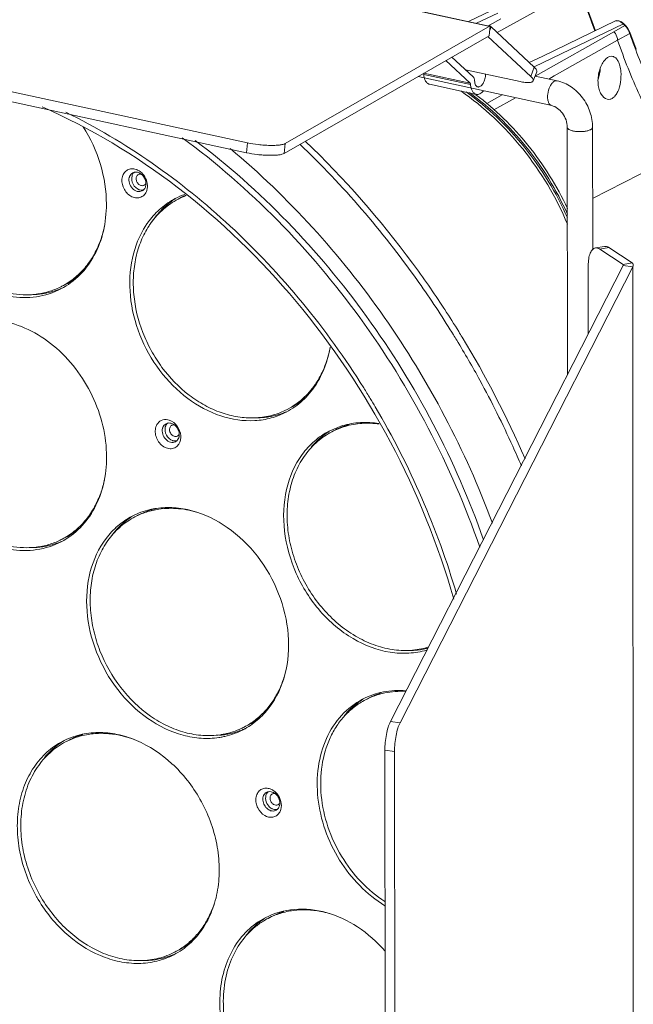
# Model space of a CAD drawing. Header units: millimetres. Extents: x 29170 to 33192, y 579 to 3108.
# Tile 46 of 256: x 30505 to 30626, y 870 to 1065. Entities that reach past the tile are written whole.
import ezdxf

# ---------------------------------------------------------------- set-up
doc = ezdxf.new("R2010")
doc.units = ezdxf.units.MM
doc.layers.add('细实线', color=7, linetype='Continuous', lineweight=13)

msp = doc.modelspace()

# ---------------------------------------------------------------- linework, layer by layer
at = {"layer": '细实线'}
for p, q in [((30348.712, 1117.394), (30597.224, 1063.456)), ((30348.949, 1117.396), (30597.346, 1063.482)), ((30241.733, 1107.251), (30549.596, 1040.431)), ((30241.546, 1105.297), (30549.409, 1038.478)), ((30615.055, 1071.162), (30598.947, 1062.177)), ((30618.33, 1062.569), (30616.785, 1066.837)), ((30599.036, 1066.05), (30594.854, 1064.023)), ((30599.626, 1064.879), (30597.434, 1063.655)), ((30557.048, 1040.289), (30597.511, 1063.518)), ((30597.37, 1063.619), (30597.189, 1063.518)), ((30597.224, 1063.456), (30597.511, 1063.518)), ((30597.511, 1063.518), (30597.323, 1061.565)), ((30597.434, 1063.655), (30597.37, 1063.619)), ((30597.734, 1063.309), (30597.41, 1062.471)), ((30597.734, 1063.309), (30606.258, 1055.352)), ((30623.839, 1063.893), (30606.22, 1055.431)), ((30621.962, 1062.355), (30624.15, 1063.587)), ((30623.462, 1064.309), (30622.967, 1064.532)), ((30623.953, 1063.913), (30623.462, 1064.309)), ((30623.888, 1063.846), (30623.839, 1063.893)), ((30623.943, 1063.791), (30623.888, 1063.846)), ((30624.15, 1063.587), (30623.943, 1063.791)), ((30623.953, 1063.913), (30624.161, 1063.708)), ((30624.161, 1063.708), (30624.216, 1063.653)), ((30624.216, 1063.653), (30624.264, 1063.606)), ((30624.684, 1063.115), (30624.264, 1063.606)), ((30625.012, 1062.571), (30624.684, 1063.115)), ((30556.861, 1038.336), (30597.323, 1061.565)), ((30597.105, 1061.439), (30605.561, 1053.546)), ((30607.02, 1053.938), (30621.962, 1062.355)), ((30622.708, 1060.679), (30625.092, 1062.019)), ((30625.14, 1062.266), (30625.012, 1062.571)), ((30626.367, 1058.908), (30625.139, 1062.268)), ((30625.14, 1062.266), (30625.139, 1062.268)), ((30610.21, 1053.653), (30622.708, 1060.679)), ((30594.169, 1053.469), (30590, 1057.36)), ((30588.778, 1056.659), (30593.564, 1052.19)), ((30605.561, 1053.546), (30606.258, 1055.352)), ((30606.22, 1055.431), (30606.189, 1055.416)), ((30583.304, 1053.516), (30609.7, 1047.787)), ((30584.423, 1053.953), (30593.658, 1051.949)), ((30584.443, 1054.17), (30593.564, 1052.19)), ((30603.445, 1052.512), (30592.694, 1054.846)), ((30606.027, 1052.656), (30606.724, 1054.462)), ((30606.399, 1053.62), (30610.761, 1052.673)), ((30606.44, 1053.611), (30607.02, 1053.938)), ((30609.107, 1053.033), (30610.21, 1053.653)), ((30585.561, 1052.003), (30594.796, 1049.999)), ((30610.761, 1052.673), (30610.229, 1052.585)), ((30594.818, 1049.952), (30594.697, 1049.894)), ((30596.345, 1050.686), (30596.103, 1050.57)), ((30596.869, 1048.218), (30599.886, 1049.918)), ((30598.293, 1046.951), (30602.542, 1049.341)), ((30612.771, 1043.485), (30612.802, 994.651)), ((30617.771, 1043.488), (30617.786, 1019.391)), ((30549.409, 1038.478), (30549.596, 1040.431)), ((30556.861, 1038.336), (30557.048, 1040.289)), ((30633.947, 1037.745), (30617.78, 1029.455)), ((30536.604, 1029.686), (30535.898, 1029.318)), ((30618.329, 1019.692), (30620.109, 1019.999)), ((30619.176, 1019.473), (30620.957, 1019.781)), ((30619.176, 1019.473), (30623.809, 1016.431)), ((30620.957, 1019.781), (30625.59, 1016.738)), ((30623.809, 1016.198), (30577.84, 926.217)), ((30616.91, 1002.694), (30616.902, 1016.26)), ((30625.59, 1016.738), (30623.809, 1016.431)), ((30623.809, 1016.431), (30623.809, 1016.198)), ((30625.712, 1015.992), (30623.809, 1016.198)), ((30625.712, 1015.992), (30579.743, 926.011)), ((30625.712, 1015.992), (30625.86, 779.134)), ((30513.693, 1012.509), (30512.987, 1012.142)), ((30588.588, 1007.517), (30588.378, 1007.838)), ((30589.867, 1003.243), (30589.672, 1003.556)), ((30558.185, 988.204), (30557.479, 987.836)), ((30533.103, 984.639), (30533.54, 985.011)), ((30568.398, 984.628), (30565.728, 983.551)), ((30566.988, 983.794), (30566.282, 983.427)), ((30530.668, 968.039), (30530.699, 968.048)), ((30528.093, 966.996), (30527.387, 966.629)), ((30513.724, 962.596), (30513.018, 962.229)), ((30573.618, 930.888), (30572.912, 930.521)), ((30549.674, 925.514), (30548.968, 925.147)), ((30577.84, 926.217), (30579.743, 926.011)), ((30514.398, 922.593), (30513.691, 922.226)), ((30576.746, 920.562), (30578.649, 920.356)), ((30576.746, 920.562), (30576.835, 776.896)), ((30578.649, 920.356), (30578.738, 776.69)), ((30507.978, 891.642), (30508.011, 891.585)), ((30554.388, 887.764), (30553.682, 887.396)), ((30535.979, 881.111), (30535.273, 880.744))]:
    msp.add_line(p, q, dxfattribs=at)
for points in [[(30612.191, 1073.551), (30597.801, 1066.573), (30593.26, 1064.369)], [(30622.32, 1064.487), (30607.933, 1057.569), (30605.26, 1056.283)], [(30622.967, 1064.532), (30622.488, 1064.546), (30622.319, 1064.487)]]:
    msp.add_lwpolyline(points, dxfattribs=at)
for centre, radius, start, end in [((29677.337, 723.855), 999.969, 19.795785, 20.323361), ((30597.349, 1062.943), 0.527, 72.82572, 74.73506), ((30621.7, 1061.091), 3.498, 44.54776, 45.53667), ((30621.532, 1060.928), 3.732, 38.34205, 44.51284), ((30621.47, 1060.875), 3.813, 31.28462, 38.38673), ((30528.132, 1033.616), 1.334, 131.53962, 142.68194), ((30526.768, 1032.722), 2.616, 69.11312, 71.11957), ((30526.17, 1031.829), 3.694, 17.17139, 19.82737), ((30528.218, 1032.082), 1.267, 297.54396, 311.49702), ((30528.748, 1032.431), 1.334, 273.14609, 282.9852), ((30528.173, 1032.131), 1.334, 311.53781, 322.6914), ((30527.292, 1031.811), 2.556, 342.72294, 344.53976), ((30542.239, 1016.193), 14.936, 109.53482, 117.47439), ((30542.663, 1016.309), 14.663, 110.61914, 117.47747), ((30543.353, 1016.712), 14.624, 113.93937, 117.48464), ((30544.473, 1015.632), 16.547, 139.45492, 146.15887), ((30543.694, 1014.852), 16.921, 145.54847, 146.83021), ((30543.514, 1014.976), 16.703, 142.92703, 145.55129), ((30544.089, 1014.968), 16.63, 144.20818, 146.83677), ((30506.872, 1025.601), 14.762, 297.52142, 309.83709), ((30506.704, 1027.12), 16.651, 269.29965, 272.62634), ((30506.721, 1026.75), 16.281, 272.62932, 275.51287), ((30506.238, 1025.114), 14.622, 295.86335, 297.48564), ((30424.579, 900.27), 195.961, 31.67691, 33.18125), ((30423.159, 899.496), 196.354, 31.65679, 31.89509), ((30424.121, 899.985), 196.5, 31.31502, 31.67745), ((30423.028, 899.416), 196.508, 31.30509, 31.65678), ((30422.613, 899.166), 196.992, 28.63734, 31.30435), ((30423.448, 899.592), 197.28, 23.45233, 31.31087), ((30547.478, 1003.172), 18.693, 334.46035, 340.40971), ((30548.683, 1002.574), 17.348, 326.85589, 334.1454), ((30547.995, 1002.931), 18.123, 334.07921, 334.44318), ((30549.227, 1002.227), 16.703, 325.35825, 326.83383), ((30422.38, 899.036), 197.26, 24.41211, 28.63794), ((30433.889, 905.065), 163.711, 31.2497, 32.09903), ((30551.353, 1001.312), 14.782, 297.52813, 310.60984), ((30433.61, 904.895), 164.038, 30.56386, 31.24978), ((30550.731, 1000.805), 14.619, 295.86404, 297.48518), ((30434.711, 905.402), 162.832, 16.40132, 30.60737), ((30534.717, 984.117), 1.339, 131.28356, 143.05256), ((30551.204, 1002.651), 16.491, 270.0005, 274.38007), ((30551.223, 1002.349), 16.189, 274.39287, 275.11264), ((30573.668, 970.95), 14.843, 120.87601, 122.17409), ((30573.056, 970.403), 14.68, 106.4211, 117.47788), ((30573.75, 970.793), 14.655, 111.16213, 117.47755), ((30573.804, 970.652), 14.805, 106.86055, 111.16013), ((30573.826, 970.583), 14.878, 106.45309, 106.8632), ((30535.331, 982.933), 1.332, 273.53935, 282.73619), ((30534.752, 982.639), 1.339, 311.28616, 323.05259), ((30534.234, 982.146), 2.157, 323.09308, 330.97229), ((30422.97, 899.31), 196.609, 23.17646, 24.41065), ((30534.864, 953.978), 14.674, 106.6158, 117.47974), ((30534.973, 953.633), 15.035, 102.8877, 106.51542), ((30506.903, 975.687), 14.762, 297.52142, 309.83709), ((30506.269, 975.2), 14.622, 295.86335, 297.48564), ((30506.735, 977.206), 16.651, 269.29965, 272.62634), ((30506.752, 976.836), 16.281, 272.62932, 275.51287), ((30581.722, 955.689), 15.411, 282.11277, 283.42831), ((30581.025, 955.155), 14.877, 286.45307, 286.94523), ((30580.725, 954.779), 15.055, 286.45004, 286.79851), ((30580.404, 917.833), 14.713, 107.39024, 117.46395), ((30580.301, 918.037), 14.853, 121.92028, 122.1778), ((30542.895, 938.54), 14.684, 297.4908, 308.84629), ((30542.222, 938.111), 14.615, 294.98932, 295.83213), ((30542.221, 938.114), 14.617, 295.83222, 297.4851), ((30521.174, 909.565), 14.685, 106.04749, 117.47727), ((30541.691, 938.552), 15.639, 278.38762, 279.93532), ((30542.718, 939.604), 16.129, 274.92913, 275.5352), ((30542.011, 938.862), 15.397, 278.38509, 281.32749), ((30542.742, 939.363), 15.887, 275.52966, 278.38209), ((30541.713, 938.424), 15.509, 279.93365, 282.8304), ((30542.113, 938.387), 14.911, 281.29856, 294.92056), ((30541.818, 938), 15.072, 282.80021, 297.41063), ((30542.99, 938.361), 14.852, 292.3519, 292.75681), ((30542.993, 938.356), 14.846, 292.75678, 294.44759), ((30521.081, 909.748), 14.85, 120.88987, 122.17028), ((30553.988, 911.15), 1.261, 117.48831, 128.41029), ((30553.993, 911.138), 1.273, 102.72447, 117.41599), ((30552.767, 909.751), 3.481, 42.46721, 49.57094), ((30552.687, 909.676), 3.591, 39.24968, 42.47938), ((30554.133, 910.109), 1.875, 348.10521, 352.71188), ((30555.396, 910.884), 2.068, 233.15625, 239.76653), ((30554.667, 909.849), 1.272, 283.29978, 297.42239), ((30554.668, 909.841), 1.264, 297.5094, 310.84543), ((30554.046, 909.44), 2.222, 325.96238, 334.13553), ((30524.884, 896.235), 19.111, 336.84681, 341.62299), ((30525.425, 896.007), 18.524, 335.55601, 336.83673), ((30561.174, 874.71), 14.712, 107.39552, 117.4644), ((30560.439, 870.138), 18.967, 73.72891, 78.87457), ((30561.081, 874.894), 14.875, 122.2049, 123.21006), ((30529.179, 894.174), 14.727, 297.49833, 311.83562), ((30528.533, 893.698), 14.603, 295.93852, 297.48498)]:
    msp.add_arc(centre, radius, start, end, dxfattribs=at)
msp.add_ellipse((30616.909, 1054.191), major_axis=(0.935, 4.146), ratio=0.5255577, start_param=-1.7630766, end_param=-1.2242312, dxfattribs=at)
for points in [[(30597.407, 1063.466), (30597.346, 1063.473), (30597.284, 1063.469), (30597.224, 1063.456)], [(30624.15, 1063.587), (30624.174, 1063.599), (30624.2, 1063.611), (30624.227, 1063.615)], [(30624.945, 1062.44), (30624.883, 1062.583), (30624.81, 1062.722), (30624.729, 1062.855)], [(30526.564, 1034.188), (30526.672, 1034.317), (30526.808, 1034.429), (30526.958, 1034.507)], [(30527.071, 1034.425), (30526.952, 1034.269), (30526.865, 1034.084), (30526.813, 1033.895)], [(30526.958, 1034.507), (30527.052, 1034.556), (30527.154, 1034.593), (30527.257, 1034.616)], [(30529.493, 1031.852), (30529.44, 1031.663), (30529.353, 1031.479), (30529.234, 1031.323)], [(30529.699, 1032.919), (30529.782, 1032.649), (30529.835, 1032.366), (30529.851, 1032.083)], [(30529.732, 1031.052), (30529.683, 1030.892), (30529.617, 1030.737), (30529.535, 1030.591)], [(30533.54, 985.011), (30533.635, 985.061), (30533.739, 985.098), (30533.844, 985.122)], [(30535.635, 981.634), (30535.559, 981.567), (30535.475, 981.509), (30535.386, 981.462)], [(30536.325, 981.593), (30536.274, 981.422), (30536.206, 981.255), (30536.119, 981.1)], [(30553.707, 912.386), (30553.578, 912.274), (30553.469, 912.134), (30553.39, 911.983)], [(30553.7, 913.053), (30553.832, 913.03), (30553.962, 912.994), (30554.089, 912.95)], [(30553.712, 912.38), (30553.894, 912.421), (30554.087, 912.422), (30554.27, 912.389)], [(30554.089, 912.95), (30554.253, 912.892), (30554.412, 912.817), (30554.563, 912.73)], [(30554.563, 912.73), (30554.726, 912.635), (30554.881, 912.524), (30555.025, 912.401)], [(30554.847, 912.173), (30555.039, 912.062), (30555.213, 911.917), (30555.362, 911.754)], [(30553.84, 909.517), (30553.936, 909.412), (30554.042, 909.315), (30554.156, 909.23)], [(30554.193, 908.647), (30554.061, 908.688), (30553.932, 908.745), (30553.812, 908.815)], [(30554.933, 908.882), (30555.116, 908.849), (30555.309, 908.85), (30555.49, 908.891)], [(30556.198, 908.87), (30556.158, 908.733), (30556.108, 908.599), (30556.045, 908.47)]]:
    msp.add_open_spline(points, degree=3, dxfattribs=at)
for points, knots in [([(30597.734, 1063.309), (30597.717, 1063.325), (30597.649, 1063.383), (30597.568, 1063.427), (30597.504, 1063.446)], [0, 0, 0, 0, 0.2618738, 1, 1, 1, 1]), ([(30623.364, 1064.279), (30623.268, 1064.341), (30622.958, 1064.515), (30622.543, 1064.594), (30622.32, 1064.487)], [0, 0, 0, 0, 0.3163221, 1, 1, 1, 1]), ([(30623.839, 1063.893), (30623.801, 1063.931), (30623.653, 1064.071), (30623.491, 1064.198), (30623.364, 1064.279)], [0, 0, 0, 0, 0.2608662, 1, 1, 1, 1]), ([(30623.839, 1063.893), (30623.852, 1063.9), (30623.885, 1063.915), (30623.935, 1063.93), (30623.953, 1063.913)], [0, 0, 0, 0, 0.3646137, 1, 1, 1, 1]), ([(30624.227, 1063.615), (30624.234, 1063.615), (30624.248, 1063.616), (30624.26, 1063.61), (30624.264, 1063.606)], [0, 0, 0, 0, 0.5623286, 1, 1, 1, 1]), ([(30621.962, 1062.355), (30622.075, 1062.246), (30622.478, 1061.773), (30622.7, 1061.142), (30622.708, 1060.679)], [0, 0, 0, 0, 0.2534216, 1, 1, 1, 1]), ([(30625.092, 1062.019), (30625.083, 1062.053), (30625.043, 1062.196), (30624.99, 1062.336), (30624.945, 1062.44)], [0, 0, 0, 0, 0.2381381, 1, 1, 1, 1]), ([(30625.092, 1062.019), (30625.105, 1062.038), (30625.148, 1062.113), (30625.16, 1062.208), (30625.14, 1062.266)], [0, 0, 0, 0, 0.2795784, 1, 1, 1, 1]), ([(30635.442, 1040.487), (30633.018, 1044.039), (30629.253, 1051.128), (30626.319, 1058.552), (30625.092, 1062.019)], [0, 0, 0, 0, 0.5390375, 1, 1, 1, 1]), ([(30622.708, 1060.679), (30624.003, 1056.978), (30626.248, 1051.252), (30629.529, 1044.692), (30631.887, 1040.717), (30633.225, 1038.721), (30633.947, 1037.745)], [0, 0, 0, 0, 0.4590637, 0.7189265, 0.8578443, 1, 1, 1, 1]), ([(30620.124, 1056.715), (30620.159, 1056.757), (30620.295, 1056.912), (30620.446, 1057.055), (30620.566, 1057.148)], [0, 0, 0, 0, 0.2633828, 1, 1, 1, 1]), ([(30620.566, 1057.148), (30620.743, 1057.286), (30621.115, 1057.504), (30621.555, 1057.532), (30621.745, 1057.49)], [0, 0, 0, 0, 0.5354164, 1, 1, 1, 1]), ([(30621.745, 1057.49), (30621.962, 1057.443), (30622.407, 1057.184), (30622.877, 1056.497), (30623.205, 1055.573), (30623.315, 1054.872), (30623.348, 1054.496)], [0, 0, 0, 0, 0.1851527, 0.409478, 0.6836492, 1, 1, 1, 1]), ([(30606.258, 1055.352), (30606.346, 1055.27), (30606.497, 1055.115), (30606.667, 1054.877), (30606.755, 1054.659), (30606.746, 1054.518), (30606.725, 1054.462)], [0, 0, 0, 0, 0.3422997, 0.6163366, 0.8285132, 1, 1, 1, 1]), ([(30618.855, 1052.066), (30618.78, 1052.926), (30618.947, 1054.581), (30619.63, 1056.125), (30620.124, 1056.715)], [0, 0, 0, 0, 0.5285765, 1, 1, 1, 1]), ([(30584.423, 1053.953), (30584.422, 1053.97), (30584.414, 1054.031), (30584.396, 1054.092), (30584.375, 1054.132)], [0, 0, 0, 0, 0.275436, 1, 1, 1, 1]), ([(30584.423, 1053.953), (30584.446, 1053.705), (30584.523, 1053.245), (30584.727, 1052.72), (30584.95, 1052.393), (30585.133, 1052.206), (30585.337, 1052.072), (30585.486, 1052.02), (30585.561, 1052.003)], [0, 0, 0, 0, 0.3120117, 0.5800029, 0.6973141, 0.8046713, 0.9044201, 1, 1, 1, 1]), ([(30594.457, 1052.673), (30594.452, 1052.758), (30594.433, 1052.919), (30594.361, 1053.196), (30594.261, 1053.383), (30594.169, 1053.469)], [0, 0, 0, 0, 0.2952913, 0.562332, 1, 1, 1, 1]), ([(30596.625, 1053.997), (30596.625, 1053.837), (30596.603, 1053.512), (30596.509, 1053.035), (30596.358, 1052.579), (30596.159, 1052.173), (30595.924, 1051.838), (30595.665, 1051.594), (30595.427, 1051.475), (30595.243, 1051.448), (30595.155, 1051.456), (30595.114, 1051.465)], [0, 0, 0, 0, 0.1481711, 0.3007809, 0.451002, 0.5922749, 0.7191247, 0.8281766, 0.9196619, 0.9606434, 1, 1, 1, 1]), ([(30606.027, 1052.656), (30606.049, 1052.712), (30606.057, 1052.853), (30605.97, 1053.071), (30605.8, 1053.308), (30605.648, 1053.464), (30605.561, 1053.546)], [0, 0, 0, 0, 0.1714868, 0.3836634, 0.6577003, 1, 1, 1, 1]), ([(30623.348, 1054.496), (30623.408, 1053.806), (30623.357, 1052.449), (30622.938, 1050.854), (30622.352, 1049.829), (30621.846, 1049.294), (30621.262, 1048.994), (30620.847, 1048.987), (30620.66, 1049.028)], [0, 0, 0, 0, 0.3059302, 0.5941899, 0.7177986, 0.8239902, 0.9153126, 1, 1, 1, 1]), ([(30593.564, 1052.19), (30593.593, 1052.164), (30593.637, 1052.085), (30593.654, 1051.998), (30593.658, 1051.949)], [0, 0, 0, 0, 0.4411304, 1, 1, 1, 1]), ([(30593.658, 1051.949), (30593.681, 1051.7), (30593.758, 1051.241), (30593.963, 1050.715), (30594.185, 1050.388), (30594.368, 1050.202), (30594.572, 1050.068), (30594.721, 1050.015), (30594.796, 1049.999)], [0, 0, 0, 0, 0.3120117, 0.5800029, 0.6973141, 0.8046713, 0.9044201, 1, 1, 1, 1]), ([(30595.114, 1051.465), (30595.069, 1051.475), (30594.979, 1051.507), (30594.858, 1051.59), (30594.749, 1051.706), (30594.619, 1051.91), (30594.504, 1052.237), (30594.466, 1052.52), (30594.457, 1052.673)], [0, 0, 0, 0, 0.0940755, 0.1926669, 0.2994296, 0.4167532, 0.6861282, 1, 1, 1, 1]), ([(30603.445, 1052.512), (30603.771, 1052.442), (30604.24, 1052.358), (30604.835, 1052.309), (30605.202, 1052.308), (30605.508, 1052.34), (30605.752, 1052.405), (30605.932, 1052.505), (30606.007, 1052.605), (30606.027, 1052.656)], [0, 0, 0, 0, 0.3695027, 0.5262489, 0.6618499, 0.7753504, 0.8670778, 0.9396529, 1, 1, 1, 1]), ([(30610.229, 1052.585), (30610.055, 1052.494), (30609.719, 1052.194), (30609.182, 1051.352), (30608.885, 1050.296), (30608.857, 1049.233), (30608.985, 1048.546), (30609.248, 1048.021), (30609.552, 1047.819), (30609.7, 1047.787)], [0, 0, 0, 0, 0.1068773, 0.2386312, 0.5408163, 0.6875797, 0.8152317, 0.9177189, 1, 1, 1, 1]), ([(30610.761, 1052.673), (30611.736, 1052.462), (30613.647, 1051.612), (30615.904, 1049.429), (30617.399, 1046.629), (30617.771, 1044.526), (30617.771, 1043.488)], [0, 0, 0, 0, 0.2420332, 0.493129, 0.7484255, 1, 1, 1, 1]), ([(30620.66, 1049.028), (30620.155, 1049.138), (30619.468, 1049.832), (30619.018, 1050.97), (30618.888, 1051.687), (30618.855, 1052.066)], [0, 0, 0, 0, 0.418376, 0.6914577, 1, 1, 1, 1]), ([(30612.8, 1024.411), (30610.56, 1029.712), (30604.699, 1039.596), (30596.336, 1047.516), (30591.734, 1050.669)], [0, 0, 0, 0, 0.5078087, 1, 1, 1, 1]), ([(30612.801, 1025.639), (30610.595, 1030.616), (30604.964, 1039.901), (30597.098, 1047.42), (30592.783, 1050.468)], [0, 0, 0, 0, 0.5074776, 1, 1, 1, 1]), ([(30612.815, 1026.355), (30610.637, 1031.139), (30605.151, 1040.072), (30597.582, 1047.354), (30593.437, 1050.337)], [0, 0, 0, 0, 0.507262, 1, 1, 1, 1]), ([(30612.824, 1027.495), (30610.722, 1031.925), (30605.542, 1040.214), (30598.55, 1047.066), (30594.732, 1049.931)], [0, 0, 0, 0, 0.506749, 1, 1, 1, 1]), ([(30594.796, 1049.999), (30594.91, 1049.974), (30595.16, 1049.97), (30595.534, 1050.099), (30595.9, 1050.349), (30596.119, 1050.575), (30596.226, 1050.702)], [0, 0, 0, 0, 0.2093642, 0.4385264, 0.700448, 1, 1, 1, 1]), ([(30509.084, 1047.514), (30518.555, 1043.386), (30536.908, 1032.329), (30560.282, 1009.653), (30578.861, 981.928), (30587.307, 961.089), (30590.379, 950.366)], [0, 0, 0, 0, 0.2376315, 0.4871622, 0.7434495, 1, 1, 1, 1]), ([(30609.7, 1047.787), (30610.539, 1047.605), (30612.106, 1046.326), (30612.771, 1044.476), (30612.771, 1043.485)], [0, 0, 0, 0, 0.4641674, 1, 1, 1, 1]), ([(30572.574, 992.058), (30565.237, 1003.754), (30547.964, 1024.889), (30525.581, 1040.683), (30513.772, 1046.478)], [0, 0, 0, 0, 0.5120936, 1, 1, 1, 1]), ([(30521.756, 1028.357), (30521.754, 1030.998), (30520.906, 1036.377), (30518.632, 1041.312), (30517.172, 1043.607)], [0, 0, 0, 0, 0.4925693, 1, 1, 1, 1]), ([(30617.37, 1043.031), (30617.202, 1042.943), (30616.794, 1042.804), (30616.116, 1042.681), (30615.353, 1042.633), (30614.586, 1042.662), (30613.872, 1042.776), (30613.257, 1042.952), (30612.772, 1043.249), (30612.771, 1043.485)], [0, 0, 0, 0, 0.1165889, 0.261205, 0.4214919, 0.5834174, 0.7323012, 0.8555479, 1, 1, 1, 1]), ([(30617.772, 1043.488), (30617.772, 1043.447), (30617.72, 1043.237), (30617.519, 1043.108), (30617.37, 1043.031)], [0, 0, 0, 0, 0.1963449, 1, 1, 1, 1]), ([(30595.473, 960.66), (30589.87, 976.759), (30574.06, 1007.075), (30550.137, 1031.61), (30536.74, 1041.441)], [0, 0, 0, 0, 0.5063708, 1, 1, 1, 1]), ([(30596.248, 962.11), (30590.715, 977.735), (30575.306, 1007.186), (30552.216, 1031.188), (30539.291, 1040.917)], [0, 0, 0, 0, 0.5060825, 1, 1, 1, 1]), ([(30549.596, 1040.431), (30550.308, 1040.276), (30551.411, 1040.107), (30552.891, 1039.973), (30553.989, 1039.923), (30554.995, 1039.928), (30555.858, 1039.986), (30556.531, 1040.093), (30556.91, 1040.21), (30557.048, 1040.289)], [0, 0, 0, 0, 0.2902832, 0.4437, 0.5921554, 0.72807, 0.8446412, 0.9363829, 1, 1, 1, 1]), ([(30589.672, 1003.556), (30587.565, 1006.928), (30578.821, 1020.019), (30568.474, 1032.048), (30559.971, 1040.176)], [0, 0, 0, 0, 0.2526604, 1, 1, 1, 1]), ([(30588.378, 1007.838), (30586.396, 1010.854), (30578.224, 1022.58), (30568.742, 1033.4), (30561.019, 1040.778)], [0, 0, 0, 0, 0.252555, 1, 1, 1, 1]), ([(30597.998, 965.373), (30592.644, 979.728), (30578.375, 1006.913), (30557.725, 1029.688), (30546.189, 1039.311)], [0, 0, 0, 0, 0.5049018, 1, 1, 1, 1]), ([(30556.861, 1038.336), (30556.722, 1038.257), (30556.344, 1038.14), (30555.671, 1038.033), (30554.807, 1037.975), (30553.801, 1037.97), (30552.703, 1038.02), (30551.223, 1038.154), (30550.12, 1038.323), (30549.409, 1038.478)], [0, 0, 0, 0, 0.0636171, 0.1553588, 0.27193, 0.4078446, 0.5563, 0.7097168, 1, 1, 1, 1]), ([(30481.876, 1037.013), (30481.879, 1032.88), (30483.929, 1024.52), (30490.37, 1016.084), (30497.151, 1011.681), (30502.538, 1009.906), (30507.925, 1009.774), (30511.281, 1010.837), (30512.778, 1011.616)], [0, 0, 0, 0, 0.2651413, 0.5325574, 0.6596154, 0.7791814, 0.8917362, 1, 1, 1, 1]), ([(30512.617, 1011.956), (30511.878, 1011.598), (30510.326, 1011.002), (30507.865, 1010.502), (30505.304, 1010.402), (30501.772, 1010.807), (30497.338, 1012.342), (30492.482, 1015.573), (30488.311, 1019.984), (30485.101, 1025.276), (30483.062, 1031.088), (30482.569, 1035.149), (30482.567, 1037.143)], [0, 0, 0, 0, 0.0537978, 0.1082442, 0.1638282, 0.2209326, 0.3402902, 0.4669883, 0.5994386, 0.7347368, 0.8693802, 1, 1, 1, 1]), ([(30529.535, 1030.591), (30529.392, 1030.334), (30528.999, 1029.876), (30528.153, 1029.53), (30527.211, 1029.592), (30526.31, 1030.026), (30525.551, 1030.764), (30524.856, 1031.984), (30524.739, 1033.113), (30524.92, 1033.77)], [0, 0, 0, 0, 0.1128485, 0.2229918, 0.3386601, 0.4644317, 0.5993881, 0.7384843, 1, 1, 1, 1]), ([(30524.92, 1033.77), (30524.999, 1034.054), (30525.248, 1034.587), (30525.91, 1035.161), (30526.756, 1035.387), (30527.336, 1035.292), (30527.615, 1035.197)], [0, 0, 0, 0, 0.257958, 0.5004923, 0.7427354, 1, 1, 1, 1]), ([(30526.269, 1033.612), (30526.284, 1033.666), (30526.352, 1033.872), (30526.461, 1034.064), (30526.564, 1034.188)], [0, 0, 0, 0, 0.2581473, 1, 1, 1, 1]), ([(30526.813, 1033.895), (30526.668, 1033.37), (30526.857, 1032.187), (30527.725, 1031.359), (30528.24, 1031.183)], [0, 0, 0, 0, 0.5004522, 1, 1, 1, 1]), ([(30527.257, 1034.616), (30527.335, 1034.635), (30527.669, 1034.68), (30528.013, 1034.6), (30528.244, 1034.492)], [0, 0, 0, 0, 0.2402898, 1, 1, 1, 1]), ([(30528.088, 1034.193), (30528.018, 1034.156), (30527.888, 1034.059), (30527.689, 1033.786), (30527.634, 1033.521), (30527.634, 1033.347)], [0, 0, 0, 0, 0.2345185, 0.4770062, 1, 1, 1, 1]), ([(30527.701, 1035.166), (30527.777, 1035.137), (30528.084, 1035.003), (30528.366, 1034.816), (30528.56, 1034.653)], [0, 0, 0, 0, 0.24315, 1, 1, 1, 1]), ([(30528.622, 1034.262), (30528.53, 1034.28), (30528.345, 1034.289), (30528.167, 1034.234), (30528.088, 1034.193)], [0, 0, 0, 0, 0.5105029, 1, 1, 1, 1]), ([(30528.244, 1034.492), (30528.375, 1034.431), (30528.891, 1034.114), (30529.264, 1033.584), (30529.419, 1033.154)], [0, 0, 0, 0, 0.2407662, 1, 1, 1, 1]), ([(30528.56, 1034.653), (30528.681, 1034.552), (30529.142, 1034.105), (30529.481, 1033.536), (30529.644, 1033.082)], [0, 0, 0, 0, 0.2463759, 1, 1, 1, 1]), ([(30528.804, 1030.958), (30528.661, 1030.884), (30528.335, 1030.789), (30527.623, 1030.852), (30526.789, 1031.395), (30526.206, 1032.426), (30526.169, 1033.248), (30526.269, 1033.612)], [0, 0, 0, 0, 0.1089013, 0.2232022, 0.4740285, 0.7443426, 1, 1, 1, 1]), ([(30527.634, 1033.347), (30527.634, 1033.138), (30527.738, 1032.715), (30528.063, 1032.289), (30528.406, 1032.067), (30528.678, 1031.977), (30528.95, 1031.97), (30529.12, 1032.024), (30529.195, 1032.063)], [0, 0, 0, 0, 0.2651399, 0.5325548, 0.6596131, 0.7791804, 0.8917364, 1, 1, 1, 1]), ([(30529.195, 1032.063), (30529.274, 1032.104), (30529.42, 1032.218), (30529.52, 1032.373), (30529.557, 1032.457)], [0, 0, 0, 0, 0.4896065, 1, 1, 1, 1]), ([(30529.419, 1033.154), (30529.458, 1033.046), (30529.578, 1032.625), (30529.579, 1032.164), (30529.493, 1031.852)], [0, 0, 0, 0, 0.2618383, 1, 1, 1, 1]), ([(30529.851, 1032.083), (30529.856, 1032.001), (30529.862, 1031.681), (30529.819, 1031.359), (30529.755, 1031.13)], [0, 0, 0, 0, 0.2577293, 1, 1, 1, 1]), ([(30528.24, 1031.183), (30528.288, 1031.167), (30528.477, 1031.111), (30528.676, 1031.09), (30528.822, 1031.099)], [0, 0, 0, 0, 0.2580484, 1, 1, 1, 1]), ([(30512.778, 1011.616), (30514.154, 1012.332), (30516.737, 1014.248), (30519.617, 1018.23), (30521.385, 1023.062), (30521.757, 1026.564), (30521.756, 1028.357)], [0, 0, 0, 0, 0.2335899, 0.4751229, 0.7300071, 1, 1, 1, 1]), ([(30535.348, 1029.445), (30534.349, 1028.925), (30532.446, 1027.639), (30530.88, 1025.961), (30530.188, 1025.046)], [0, 0, 0, 0, 0.4952781, 1, 1, 1, 1]), ([(30535.898, 1029.318), (30534.862, 1028.779), (30532.893, 1027.432), (30531.297, 1025.661), (30530.6, 1024.694)], [0, 0, 0, 0, 0.494898, 1, 1, 1, 1]), ([(30535.385, 1029.408), (30535.061, 1029.204), (30533.789, 1028.335), (30532.653, 1027.268), (30531.899, 1026.388)], [0, 0, 0, 0, 0.2480903, 1, 1, 1, 1]), ([(30521.373, 1024.003), (30521.319, 1023.739), (30521.087, 1022.701), (30520.776, 1021.68), (30520.498, 1020.936)], [0, 0, 0, 0, 0.2535221, 1, 1, 1, 1]), ([(30529.53, 1024.11), (30528.267, 1022.178), (30526.455, 1017.593), (30526.139, 1010.049), (30528.048, 1002.369), (30531.964, 995.366), (30537.476, 989.779), (30544.023, 986.217), (30549.916, 985.325), (30554.306, 986.028), (30556.328, 986.816), (30557.274, 987.308)], [0, 0, 0, 0, 0.1177255, 0.2449971, 0.3795167, 0.5162789, 0.6495152, 0.7746724, 0.8903109, 0.9456106, 1, 1, 1, 1]), ([(30557.109, 987.65), (30556.171, 987.196), (30554.172, 986.48), (30550.981, 986.052), (30547.673, 986.27), (30544.347, 987.123), (30541.095, 988.584), (30536.927, 991.314), (30533.331, 995.034), (30530.535, 999.406), (30528.333, 1004.127), (30527.105, 1009.187), (30527.003, 1014.216), (30527.483, 1017.794), (30528.509, 1021.117), (30529.561, 1023.137), (30530.168, 1024.065)], [0, 0, 0, 0, 0.0542802, 0.1095652, 0.1665823, 0.2258103, 0.2874417, 0.3513914, 0.4844303, 0.5526927, 0.6210807, 0.7550702, 0.8197552, 0.8822095, 0.9422587, 1, 1, 1, 1]), ([(30520.498, 1020.936), (30520.138, 1019.976), (30519.279, 1018.139), (30517.553, 1015.684), (30515.454, 1013.64), (30513.833, 1012.582), (30512.987, 1012.142)], [0, 0, 0, 0, 0.260329, 0.5122119, 0.7577927, 1, 1, 1, 1]), ([(30618.329, 1019.692), (30618.223, 1019.673), (30618.008, 1019.594), (30617.724, 1019.367), (30617.479, 1019.042), (30617.186, 1018.452), (30616.955, 1017.508), (30616.902, 1016.699), (30616.902, 1016.26)], [0, 0, 0, 0, 0.0813992, 0.1701201, 0.2713833, 0.3878499, 0.667201, 1, 1, 1, 1]), ([(30619.176, 1019.473), (30619.044, 1019.56), (30618.773, 1019.695), (30618.466, 1019.715), (30618.329, 1019.692)], [0, 0, 0, 0, 0.5328713, 1, 1, 1, 1]), ([(30620.11, 1019.999), (30620.246, 1020.022), (30620.553, 1020.002), (30620.825, 1019.867), (30620.957, 1019.781)], [0, 0, 0, 0, 0.4671287, 1, 1, 1, 1]), ([(30625.59, 1016.738), (30625.655, 1016.674), (30625.763, 1016.54), (30625.809, 1016.37), (30625.809, 1016.292)], [0, 0, 0, 0, 0.538419, 1, 1, 1, 1]), ([(30625.809, 1016.292), (30625.809, 1016.266), (30625.801, 1016.16), (30625.757, 1016.059), (30625.712, 1015.992)], [0, 0, 0, 0, 0.2391375, 1, 1, 1, 1]), ([(30508.285, 1010.544), (30508.673, 1010.582), (30510.204, 1010.786), (30511.704, 1011.219), (30512.766, 1011.666)], [0, 0, 0, 0, 0.2530461, 1, 1, 1, 1]), ([(30521.787, 978.444), (30521.784, 982.577), (30519.735, 990.937), (30513.294, 999.373), (30506.513, 1003.776), (30501.126, 1005.551), (30495.738, 1005.683), (30492.382, 1004.62), (30490.885, 1003.841)], [0, 0, 0, 0, 0.2651413, 0.5325574, 0.6596154, 0.7791814, 0.8917362, 1, 1, 1, 1]), ([(30563.093, 992.642), (30563.447, 993.184), (30564.781, 995.502), (30565.594, 998.107), (30565.929, 1000.103)], [0, 0, 0, 0, 0.2421455, 1, 1, 1, 1]), ([(30565.089, 996.904), (30565.179, 997.156), (30565.522, 998.182), (30565.781, 999.237), (30565.931, 1000.038)], [0, 0, 0, 0, 0.2466242, 1, 1, 1, 1]), ([(30557.274, 987.308), (30558.437, 987.913), (30560.635, 989.46), (30562.358, 991.518), (30563.093, 992.642)], [0, 0, 0, 0, 0.4938567, 1, 1, 1, 1]), ([(30562.969, 992.732), (30562.259, 991.705), (30560.617, 989.823), (30558.562, 988.4), (30557.479, 987.836)], [0, 0, 0, 0, 0.5055459, 1, 1, 1, 1]), ([(30481.908, 987.1), (30481.91, 982.967), (30483.96, 974.606), (30490.401, 966.171), (30497.182, 961.768), (30502.569, 959.993), (30507.956, 959.86), (30511.312, 960.924), (30512.809, 961.703)], [0, 0, 0, 0, 0.2651413, 0.5325574, 0.6596154, 0.7791814, 0.8917362, 1, 1, 1, 1]), ([(30512.648, 962.043), (30511.909, 961.685), (30510.358, 961.088), (30507.896, 960.589), (30505.335, 960.489), (30501.803, 960.893), (30497.369, 962.429), (30492.513, 965.659), (30488.342, 970.071), (30485.132, 975.362), (30483.093, 981.174), (30482.6, 985.236), (30482.598, 987.23)], [0, 0, 0, 0, 0.0537978, 0.1082442, 0.1638282, 0.2209326, 0.3402902, 0.4669883, 0.5994386, 0.7347368, 0.8693802, 1, 1, 1, 1]), ([(30552.666, 986.225), (30553.064, 986.261), (30554.633, 986.459), (30556.172, 986.899), (30557.26, 987.357)], [0, 0, 0, 0, 0.2531624, 1, 1, 1, 1]), ([(30531.881, 985.057), (30532.128, 985.385), (30532.873, 985.912), (30533.774, 985.843), (30534.181, 985.707)], [0, 0, 0, 0, 0.4886912, 1, 1, 1, 1]), ([(30533.844, 985.122), (30533.922, 985.14), (30534.253, 985.184), (30534.594, 985.104), (30534.823, 984.997)], [0, 0, 0, 0, 0.2402537, 1, 1, 1, 1]), ([(30534.181, 985.707), (30534.797, 985.5), (30535.904, 984.603), (30536.39, 983.285), (30536.432, 982.605)], [0, 0, 0, 0, 0.4883861, 1, 1, 1, 1]), ([(30575.581, 985.056), (30574.369, 985.244), (30571.939, 985.374), (30569.537, 984.964), (30568.398, 984.628)], [0, 0, 0, 0, 0.5081813, 1, 1, 1, 1]), ([(30575.622, 984.957), (30574.486, 985.11), (30572.214, 985.196), (30569.971, 984.799), (30568.906, 984.485)], [0, 0, 0, 0, 0.5076173, 1, 1, 1, 1]), ([(30535.958, 980.851), (30535.771, 980.603), (30535.269, 980.183), (30534.284, 980.003), (30533.274, 980.289), (30532.383, 980.962), (30531.72, 981.916), (30531.375, 983.021), (30531.395, 984.126), (30531.68, 984.791), (30531.881, 985.057)], [0, 0, 0, 0, 0.1109004, 0.2225613, 0.3432119, 0.4748495, 0.6132872, 0.7510971, 0.8811046, 1, 1, 1, 1]), ([(30535.386, 981.462), (30535.098, 981.313), (30534.334, 981.261), (30533.379, 981.897), (30532.79, 982.922), (30532.75, 983.742), (30532.848, 984.107)], [0, 0, 0, 0, 0.2202693, 0.4718903, 0.7431794, 1, 1, 1, 1]), ([(30532.848, 984.107), (30532.862, 984.156), (30532.921, 984.344), (30533.015, 984.522), (30533.103, 984.639)], [0, 0, 0, 0, 0.258497, 1, 1, 1, 1]), ([(30533.391, 984.389), (30533.249, 983.863), (30533.444, 982.681), (30534.316, 981.857), (30534.831, 981.684)], [0, 0, 0, 0, 0.5009308, 1, 1, 1, 1]), ([(30533.647, 984.921), (30533.618, 984.883), (30533.507, 984.719), (30533.43, 984.533), (30533.391, 984.389)], [0, 0, 0, 0, 0.2426443, 1, 1, 1, 1]), ([(30534.408, 984.474), (30534.337, 984.38), (30534.231, 984.151), (30534.199, 983.766), (30534.285, 983.368), (30534.478, 983.002), (30534.756, 982.707), (30535.093, 982.517), (30535.451, 982.458), (30535.679, 982.517), (30535.777, 982.568)], [0, 0, 0, 0, 0.1165832, 0.2429416, 0.3772002, 0.5143607, 0.6483897, 0.7743732, 0.8905968, 1, 1, 1, 1]), ([(30534.669, 984.697), (30534.644, 984.684), (30534.545, 984.625), (30534.46, 984.543), (30534.408, 984.474)], [0, 0, 0, 0, 0.247829, 1, 1, 1, 1]), ([(30535.205, 984.766), (30535.113, 984.784), (30534.927, 984.793), (30534.749, 984.738), (30534.669, 984.697)], [0, 0, 0, 0, 0.5105512, 1, 1, 1, 1]), ([(30534.823, 984.997), (30535.191, 984.827), (30535.83, 984.236), (30536.112, 983.421), (30536.138, 983.004)], [0, 0, 0, 0, 0.4924395, 1, 1, 1, 1]), ([(30565.728, 983.551), (30564.69, 983.011), (30562.716, 981.662), (30559.406, 978.029), (30556.797, 971.919), (30556.509, 963.622), (30558.872, 955.247), (30563.573, 947.835), (30570.021, 942.311), (30576.396, 939.865), (30581.443, 939.594), (30583.849, 940.004), (30584.989, 940.341)], [0, 0, 0, 0, 0.0549746, 0.1110401, 0.2291034, 0.3577137, 0.4940376, 0.6318096, 0.7641725, 0.8865603, 0.9442093, 1, 1, 1, 1]), ([(30585.239, 940.888), (30584.117, 940.556), (30581.749, 940.152), (30578.09, 940.35), (30574.407, 941.326), (30569.557, 943.647), (30565.263, 947.317), (30561.867, 951.875), (30559.804, 955.715), (30558.335, 959.793), (30557.508, 963.974), (30557.355, 968.115), (30557.883, 972.076), (30559.08, 975.723), (30560.91, 978.927), (30563.316, 981.569), (30565.26, 982.896), (30566.282, 983.427)], [0, 0, 0, 0, 0.0556607, 0.1131707, 0.1731465, 0.235812, 0.3678637, 0.4365126, 0.5056909, 0.5745011, 0.6420831, 0.7077049, 0.7708515, 0.8313095, 0.8892322, 0.9451655, 1, 1, 1, 1]), ([(30565.764, 983.514), (30565.431, 983.305), (30564.124, 982.408), (30562.961, 981.304), (30562.193, 980.392)], [0, 0, 0, 0, 0.2481288, 1, 1, 1, 1]), ([(30534.831, 981.684), (30534.88, 981.668), (30535.068, 981.614), (30535.268, 981.595), (30535.413, 981.604)], [0, 0, 0, 0, 0.2580362, 1, 1, 1, 1]), ([(30535.777, 982.568), (30535.802, 982.581), (30535.901, 982.64), (30535.986, 982.722), (30536.039, 982.791)], [0, 0, 0, 0, 0.247829, 1, 1, 1, 1]), ([(30536.138, 983.004), (30536.144, 982.895), (30536.14, 982.488), (30536.002, 982.074), (30535.822, 981.835)], [0, 0, 0, 0, 0.2669252, 1, 1, 1, 1]), ([(30536.039, 982.791), (30536.048, 982.803), (30536.083, 982.853), (30536.114, 982.907), (30536.133, 982.949)], [0, 0, 0, 0, 0.2464169, 1, 1, 1, 1]), ([(30536.432, 982.605), (30536.437, 982.518), (30536.445, 982.178), (30536.396, 981.835), (30536.325, 981.593)], [0, 0, 0, 0, 0.2577623, 1, 1, 1, 1]), ([(30512.809, 961.703), (30514.185, 962.419), (30516.768, 964.335), (30519.648, 968.317), (30521.416, 973.149), (30521.788, 976.651), (30521.787, 978.444)], [0, 0, 0, 0, 0.2335899, 0.4751229, 0.7300071, 1, 1, 1, 1]), ([(30521.404, 974.09), (30521.35, 973.826), (30521.118, 972.788), (30520.807, 971.767), (30520.529, 971.023)], [0, 0, 0, 0, 0.2535221, 1, 1, 1, 1]), ([(30520.529, 971.023), (30520.169, 970.063), (30519.31, 968.225), (30517.584, 965.771), (30515.485, 963.726), (30513.864, 962.669), (30513.018, 962.229)], [0, 0, 0, 0, 0.260329, 0.5122119, 0.7577927, 1, 1, 1, 1]), ([(30531.622, 968.299), (30531.202, 968.237), (30529.551, 967.926), (30527.951, 967.339), (30526.837, 966.76)], [0, 0, 0, 0, 0.2524833, 1, 1, 1, 1]), ([(30527.387, 966.629), (30528.117, 967.009), (30529.654, 967.649), (30531.275, 968.023), (30532.098, 968.145)], [0, 0, 0, 0, 0.4973883, 1, 1, 1, 1]), ([(30548.757, 924.62), (30549.755, 925.139), (30551.657, 926.424), (30554.878, 929.864), (30557.515, 935.638), (30558.056, 943.555), (30556.117, 951.664), (30551.945, 959.027), (30546.037, 964.785), (30540.054, 967.717), (30535.164, 968.554), (30532.773, 968.469), (30531.622, 968.299)], [0, 0, 0, 0, 0.0546888, 0.1103998, 0.2273569, 0.3544359, 0.4894432, 0.6268661, 0.760275, 0.8847864, 0.943476, 1, 1, 1, 1]), ([(30540.028, 967.402), (30538.729, 967.823), (30536.093, 968.389), (30533.391, 968.336), (30532.098, 968.145)], [0, 0, 0, 0, 0.5109466, 1, 1, 1, 1]), ([(30526.837, 966.76), (30525.838, 966.24), (30523.937, 964.955), (30520.715, 961.516), (30518.079, 955.742), (30517.538, 947.824), (30519.477, 939.715), (30523.649, 932.353), (30529.557, 926.594), (30535.54, 923.662), (30540.43, 922.826), (30542.821, 922.911), (30543.972, 923.08)], [0, 0, 0, 0, 0.0546888, 0.1103998, 0.2273569, 0.3544359, 0.4894432, 0.6268661, 0.760275, 0.8847864, 0.943476, 1, 1, 1, 1]), ([(30544.256, 923.63), (30543.123, 923.463), (30540.769, 923.38), (30537.225, 923.987), (30533.72, 925.296), (30529.186, 927.955), (30524.246, 932.758), (30520.816, 938.822), (30519.161, 944.113), (30518.526, 948.138), (30518.517, 952.095), (30519.138, 955.861), (30520.373, 959.316), (30522.19, 962.348), (30524.532, 964.853), (30526.404, 966.117), (30527.387, 966.629)], [0, 0, 0, 0, 0.0564229, 0.1149993, 0.1761007, 0.239749, 0.3729117, 0.5100812, 0.578334, 0.6452068, 0.710067, 0.7724921, 0.8323396, 0.8897989, 0.9454066, 1, 1, 1, 1]), ([(30526.865, 966.718), (30526.488, 966.481), (30525.011, 965.456), (30523.722, 964.166), (30522.893, 963.098)], [0, 0, 0, 0, 0.2476778, 1, 1, 1, 1]), ([(30508.316, 960.631), (30508.704, 960.669), (30510.235, 960.872), (30511.735, 961.306), (30512.797, 961.753)], [0, 0, 0, 0, 0.2530461, 1, 1, 1, 1]), ([(30378.823, 956.846), (30378.829, 947.057), (30380.968, 927.143), (30389.901, 898.28), (30404.128, 871.302), (30422.899, 847.657), (30445.229, 828.606), (30469.976, 815.192), (30495.837, 808.199), (30513.306, 808.169), (30521.601, 809.376)], [0, 0, 0, 0, 0.1281049, 0.2600133, 0.3932066, 0.5249515, 0.652751, 0.7747804, 0.8903046, 1, 1, 1, 1]), ([(30581.804, 940.269), (30582.071, 940.273), (30583.129, 940.312), (30584.183, 940.455), (30584.956, 940.621)], [0, 0, 0, 0, 0.2527023, 1, 1, 1, 1]), ([(30555.919, 932.603), (30556.01, 932.8), (30556.365, 933.6), (30556.664, 934.426), (30556.857, 935.056)], [0, 0, 0, 0, 0.2472245, 1, 1, 1, 1]), ([(30548.967, 925.146), (30549.715, 925.535), (30551.153, 926.45), (30553.057, 928.183), (30554.68, 930.247), (30555.542, 931.793), (30555.919, 932.603)], [0, 0, 0, 0, 0.2437375, 0.4901395, 0.7415978, 1, 1, 1, 1]), ([(30580.889, 932.305), (30579.41, 932.423), (30576.447, 932.284), (30573.637, 931.312), (30572.358, 930.647)], [0, 0, 0, 0, 0.5072831, 1, 1, 1, 1]), ([(30572.912, 930.521), (30574.108, 931.143), (30576.721, 932.068), (30579.481, 932.257), (30580.864, 932.182)], [0, 0, 0, 0, 0.4933501, 1, 1, 1, 1]), ([(30572.358, 930.647), (30570.811, 929.842), (30567.925, 927.608), (30564.908, 922.902), (30563.34, 917.223), (30563.296, 911.013), (30564.758, 904.714), (30568.477, 896.94), (30573.145, 892.089), (30576.763, 889.888)], [0, 0, 0, 0, 0.1080887, 0.2207283, 0.3407001, 0.4683183, 0.6017213, 0.7376188, 1, 1, 1, 1]), ([(30576.76, 890.7), (30575.039, 891.804), (30571.815, 894.505), (30567.987, 899.56), (30565.304, 905.36), (30563.963, 911.491), (30564.066, 917.518), (30565.399, 922.179), (30567.175, 925.385), (30568.803, 927.465), (30570.715, 929.21), (30572.161, 930.13), (30572.912, 930.521)], [0, 0, 0, 0, 0.1298668, 0.2643219, 0.3998503, 0.5327016, 0.6597226, 0.779174, 0.8362526, 0.8917847, 0.9461897, 1, 1, 1, 1]), ([(30572.391, 930.608), (30572.047, 930.391), (30570.695, 929.461), (30569.498, 928.309), (30568.713, 927.357)], [0, 0, 0, 0, 0.2479934, 1, 1, 1, 1]), ([(30576.746, 920.562), (30576.745, 921.084), (30576.8, 922.134), (30577.017, 923.655), (30577.348, 925.028), (30577.659, 925.861), (30577.84, 926.217)], [0, 0, 0, 0, 0.2698607, 0.542827, 0.7936268, 1, 1, 1, 1]), ([(30579.743, 926.011), (30579.562, 925.656), (30579.252, 924.823), (30578.92, 923.449), (30578.703, 921.928), (30578.649, 920.878), (30578.649, 920.356)], [0, 0, 0, 0, 0.2063732, 0.457173, 0.7301393, 1, 1, 1, 1]), ([(30540.225, 910.933), (30538.759, 913.512), (30535.149, 918.139), (30529.136, 922.174), (30523.973, 923.815), (30520.162, 924.208), (30516.482, 923.762), (30514.197, 922.906), (30513.138, 922.355)], [0, 0, 0, 0, 0.2755977, 0.5359539, 0.6585716, 0.7759221, 0.8891132, 1, 1, 1, 1]), ([(30513.692, 922.226), (30514.479, 922.636), (30516.143, 923.316), (30518.803, 923.876), (30521.577, 923.968), (30523.435, 923.722), (30524.361, 923.526)], [0, 0, 0, 0, 0.2431289, 0.4892025, 0.7408262, 1, 1, 1, 1]), ([(30524.361, 923.526), (30524.587, 923.479), (30525.498, 923.269), (30526.394, 922.992), (30527.056, 922.75)], [0, 0, 0, 0, 0.2470383, 1, 1, 1, 1]), ([(30545.058, 923.646), (30545.367, 923.691), (30546.587, 923.908), (30547.781, 924.273), (30548.638, 924.625)], [0, 0, 0, 0, 0.251941, 1, 1, 1, 1]), ([(30513.138, 922.355), (30512.014, 921.77), (30509.884, 920.285), (30507.31, 917.288), (30505.437, 913.646), (30504.333, 909.517), (30504.034, 905.067), (30504.716, 898.897), (30506.414, 894.394), (30507.978, 891.642)], [0, 0, 0, 0, 0.1100738, 0.2227128, 0.3399207, 0.4627914, 0.5914252, 0.7250394, 1, 1, 1, 1]), ([(30508.61, 891.99), (30507.07, 894.699), (30505.398, 899.133), (30504.727, 905.207), (30505.022, 909.588), (30506.108, 913.653), (30507.953, 917.238), (30510.487, 920.188), (30512.585, 921.65), (30513.692, 922.226)], [0, 0, 0, 0, 0.2749638, 0.4085773, 0.5372112, 0.6600808, 0.7772875, 0.8899258, 1, 1, 1, 1]), ([(30513.174, 922.318), (30512.832, 922.103), (30511.487, 921.179), (30510.296, 920.035), (30509.515, 919.091)], [0, 0, 0, 0, 0.2480141, 1, 1, 1, 1]), ([(30553.01, 907.693), (30552.429, 908.031), (30551.71, 908.85), (30551.279, 910.135), (30551.237, 911.13), (30551.5, 912.029), (30552.055, 912.723), (30552.84, 913.101), (30553.419, 913.104), (30553.7, 913.053)], [0, 0, 0, 0, 0.2691065, 0.407432, 0.539511, 0.6618775, 0.7753569, 0.8855321, 1, 1, 1, 1]), ([(30553.812, 908.815), (30553.523, 908.983), (30553.017, 909.475), (30552.623, 910.422), (30552.638, 911.407), (30552.981, 911.96), (30553.205, 912.138)], [0, 0, 0, 0, 0.2601049, 0.5277879, 0.7778386, 1, 1, 1, 1]), ([(30553.39, 911.983), (30553.195, 911.614), (30553.112, 910.671), (30553.532, 909.853), (30553.84, 909.517)], [0, 0, 0, 0, 0.4777373, 1, 1, 1, 1]), ([(30554.536, 911.954), (30554.457, 911.913), (30554.31, 911.799), (30554.157, 911.558), (30554.079, 911.267), (30554.08, 910.838), (30554.273, 910.313), (30554.593, 909.991), (30554.779, 909.883)], [0, 0, 0, 0, 0.1082839, 0.2212049, 0.341571, 0.4696433, 0.7379093, 1, 1, 1, 1]), ([(30554.27, 912.389), (30554.421, 912.362), (30554.619, 912.296), (30554.801, 912.199), (30554.847, 912.173)], [0, 0, 0, 0, 0.7426771, 1, 1, 1, 1]), ([(30555.024, 912.032), (30554.94, 912.044), (30554.77, 912.045), (30554.609, 911.992), (30554.536, 911.954)], [0, 0, 0, 0, 0.5090214, 1, 1, 1, 1]), ([(30555.362, 911.754), (30555.595, 911.5), (30555.949, 910.898), (30556.035, 910.201), (30555.992, 909.871)], [0, 0, 0, 0, 0.509351, 1, 1, 1, 1]), ([(30555.468, 911.948), (30555.821, 911.516), (30556.325, 910.513), (30556.342, 909.375), (30556.198, 908.87)], [0, 0, 0, 0, 0.5154623, 1, 1, 1, 1]), ([(30535.065, 880.219), (30536.189, 880.804), (30538.319, 882.289), (30540.894, 885.286), (30542.767, 888.928), (30543.87, 893.057), (30544.17, 897.508), (30543.487, 903.677), (30541.789, 908.181), (30540.225, 910.933)], [0, 0, 0, 0, 0.1100738, 0.2227128, 0.3399207, 0.4627914, 0.5914252, 0.7250394, 1, 1, 1, 1]), ([(30554.779, 909.883), (30554.914, 909.804), (30555.141, 909.726), (30555.443, 909.744), (30555.581, 909.792), (30555.644, 909.825)], [0, 0, 0, 0, 0.5200939, 0.7633879, 1, 1, 1, 1]), ([(30555.967, 909.722), (30555.95, 909.639), (30555.862, 909.328), (30555.676, 909.041), (30555.495, 908.885)], [0, 0, 0, 0, 0.2638575, 1, 1, 1, 1]), ([(30555.644, 909.825), (30555.715, 909.862), (30555.849, 909.963), (30555.945, 910.099), (30555.983, 910.173)], [0, 0, 0, 0, 0.4912261, 1, 1, 1, 1]), ([(30555.887, 908.196), (30555.741, 907.98), (30555.367, 907.601), (30554.35, 907.202), (30553.483, 907.418), (30553.01, 907.693)], [0, 0, 0, 0, 0.2445812, 0.4855293, 1, 1, 1, 1]), ([(30554.959, 908.611), (30554.899, 908.597), (30554.644, 908.556), (30554.38, 908.589), (30554.193, 908.647)], [0, 0, 0, 0, 0.2426121, 1, 1, 1, 1]), ([(30554.355, 909.098), (30554.401, 909.071), (30554.583, 908.975), (30554.782, 908.908), (30554.933, 908.882)], [0, 0, 0, 0, 0.257327, 1, 1, 1, 1]), ([(30508.61, 891.99), (30510.033, 889.485), (30513.531, 884.985), (30519.344, 881.027), (30524.346, 879.37), (30528.048, 878.926), (30531.635, 879.284), (30533.877, 880.059), (30534.92, 880.567)], [0, 0, 0, 0, 0.2752174, 0.5355779, 0.658334, 0.7758593, 0.8891668, 1, 1, 1, 1]), ([(30508.011, 891.585), (30509.479, 889.014), (30513.091, 884.403), (30519.097, 880.387), (30524.252, 878.756), (30528.056, 878.367), (30531.728, 878.814), (30534.008, 879.669), (30535.065, 880.219)], [0, 0, 0, 0, 0.2756031, 0.535926, 0.6585338, 0.7758864, 0.8890915, 1, 1, 1, 1]), ([(30535.272, 880.744), (30536.03, 881.138), (30537.488, 882.068), (30539.415, 883.834), (30541.05, 885.938), (30541.913, 887.516), (30542.288, 888.342)], [0, 0, 0, 0, 0.2435759, 0.4898913, 0.741393, 1, 1, 1, 1]), ([(30576.795, 880.925), (30575.206, 882.744), (30571.661, 885.902), (30565.436, 888.856), (30558.975, 889.592), (30554.901, 888.447), (30553.128, 887.524)], [0, 0, 0, 0, 0.274959, 0.5329453, 0.7725589, 1, 1, 1, 1]), ([(30553.683, 887.397), (30554.452, 887.797), (30556.076, 888.465), (30558.671, 889.028), (30561.378, 889.144), (30563.193, 888.926), (30564.098, 888.748)], [0, 0, 0, 0, 0.2433986, 0.4896181, 0.741168, 1, 1, 1, 1]), ([(30553.128, 887.524), (30551.845, 886.857), (30549.427, 885.103), (30546.646, 881.496), (30544.813, 877.108), (30543.724, 870.42), (30545.112, 861.513), (30548.712, 855.157), (30551.043, 852.387)], [0, 0, 0, 0, 0.1089355, 0.2211258, 0.3389195, 0.463271, 0.7274308, 1, 1, 1, 1]), ([(30551.629, 852.805), (30550.479, 854.172), (30548.428, 857.134), (30546.217, 862.029), (30544.953, 867.171), (30544.706, 872.295), (30545.497, 877.143), (30547.298, 881.461), (30549.607, 884.449), (30551.831, 886.315), (30553.052, 887.068), (30553.683, 887.397)], [0, 0, 0, 0, 0.1362288, 0.2729828, 0.4075829, 0.5376869, 0.6617046, 0.779182, 0.8910712, 0.9457486, 1, 1, 1, 1]), ([(30552.934, 887.34), (30552.6, 887.121), (30551.286, 886.183), (30550.125, 885.034), (30549.365, 884.089)], [0, 0, 0, 0, 0.2478651, 1, 1, 1, 1]), ([(30529.352, 879.075), (30529.847, 879.085), (30531.79, 879.214), (30533.711, 879.704), (30535.049, 880.267)], [0, 0, 0, 0, 0.2544456, 1, 1, 1, 1])]:
    msp.add_open_spline(points, degree=3, knots=knots, dxfattribs=at)

doc.saveas('drawing.dxf')
